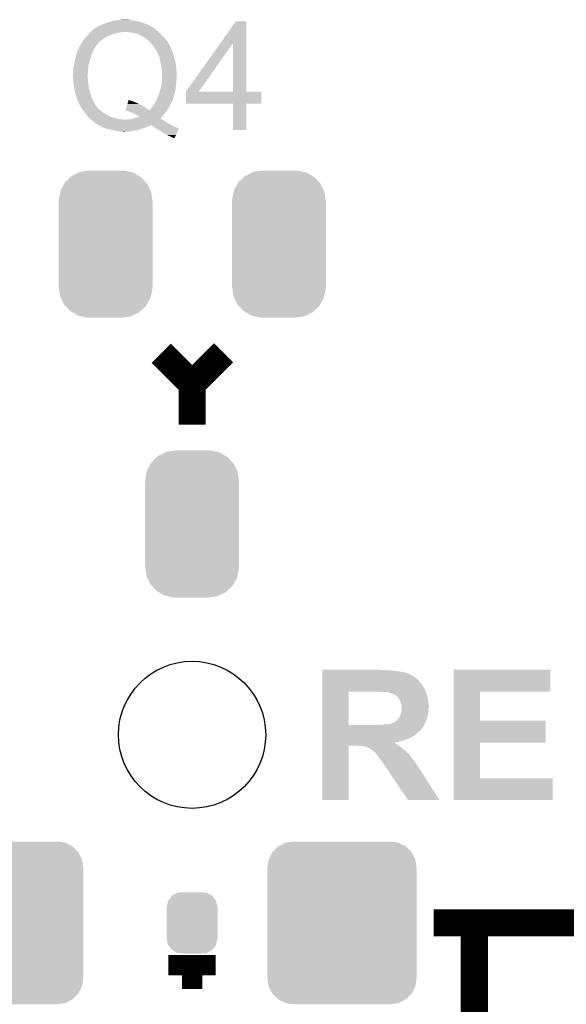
# Model space of a CAD drawing. Extents: x -1.3 to 24.2, y -3.9 to 55.4.
# Tile 22 of 30: x 10.3 to 14.4, y 16.6 to 24. Entities that reach past the tile are written whole.
import ezdxf

# ---------------------------------------------------------------- set-up
doc = ezdxf.new("R2010")
doc.units = 0
doc.layers.get('0').update_dxf_attribs({"linetype": 'CONTINUOUS'})
doc.layers.add('NB_IOT_7_CLICK_V102_GTO', color=11, linetype='CONTINUOUS')
doc.layers.add('NB_IOT_7_CLICK_V102_GTS', color=8, linetype='CONTINUOUS')

# ---------------------------------------------------------------- blocks, each defined once
blk = doc.blocks.new('ROUND_171')
blk.add_circle((0, 0), 0.5512)
blk = doc.blocks.new('CUSTOM_175')
for points in [[(-0.252138, 0.51167), (-0.202108, 0.535846), (0.248472, 0.51167), (0.206292, 0.535846)], [(-0.202108, 0.535846), (-0.191284, 0.541076), (0.206292, 0.535846), (0.182946, 0.541076)], [(-0.191284, 0.541076), (-0.128164, 0.55062), (0.182946, 0.541076), (0.140342, 0.55062)], [(-0.128164, 0.55062), (-0.12446, 0.55118), (0.140342, 0.55062), (0.12446, 0.55118)], [(-0.335186, 0.406952), (-0.30891, 0.452798), (0.333164, 0.406952), (0.31101, 0.452798)], [(-0.30891, 0.452798), (-0.301578, 0.465588), (0.31101, 0.452798), (0.29909, 0.465588)], [(-0.301578, 0.465588), (-0.262258, 0.502238), (0.29909, 0.465588), (0.264928, 0.502238)], [(-0.262258, 0.502238), (-0.252138, 0.51167), (0.264928, 0.502238), (0.248472, 0.51167)], [(-0.34996, 0.341002), (-0.33855, 0.391944), (0.34812, 0.341002), (0.340416, 0.391944)], [(-0.33855, 0.391944), (-0.335186, 0.406952), (0.340416, 0.391944), (0.333164, 0.406952)], [(-0.35179, -0.32512), (-0.35179, 0.32512), (0.35179, -0.32512), (0.35179, 0.32512)], [(-0.35052, 0.32512), (-0.34996, 0.341002), (0.35052, 0.32512), (0.34812, 0.341002)], [(-0.348118, -0.341002), (-0.35052, -0.32512), (0.34996, -0.341002), (0.35052, -0.32512)], [(-0.340416, -0.391944), (-0.348118, -0.341002), (0.338548, -0.391944), (0.34996, -0.341002)], [(-0.333162, -0.406952), (-0.340416, -0.391944), (0.335186, -0.406952), (0.338548, -0.391944)], [(-0.31101, -0.452798), (-0.333162, -0.406952), (0.308908, -0.452798), (0.335186, -0.406952)], [(-0.299088, -0.465588), (-0.31101, -0.452798), (0.301578, -0.465588), (0.308908, -0.452798)], [(-0.264928, -0.502238), (-0.299088, -0.465588), (0.262256, -0.502238), (0.301578, -0.465588)], [(-0.24847, -0.51167), (-0.264928, -0.502238), (0.252138, -0.51167), (0.262256, -0.502238)], [(-0.206292, -0.535846), (-0.24847, -0.51167), (0.202106, -0.535846), (0.252138, -0.51167)], [(-0.182944, -0.541076), (-0.206292, -0.535846), (0.191284, -0.541076), (0.202106, -0.535846)], [(-0.140342, -0.55062), (-0.182944, -0.541076), (0.128162, -0.55062), (0.191284, -0.541076)], [(-0.12446, -0.55118), (-0.140342, -0.55062), (0.12446, -0.55118), (0.128162, -0.55062)]]:
    blk.add_solid(points)
blk = doc.blocks.new('CUSTOM_184')
for points in [[(-0.47121, 0.576274), (-0.427362, 0.599506), (0.474182, 0.576274), (0.424052, 0.599506)], [(-0.427362, 0.599506), (-0.408956, 0.602522), (0.424052, 0.599506), (0.417544, 0.602522)], [(-0.408956, 0.602522), (-0.36576, 0.6096), (0.417544, 0.602522), (0.36576, 0.6096)], [(-0.547174, 0.478162), (-0.525474, 0.524982), (0.548706, 0.478162), (0.5239, 0.524982)], [(-0.525474, 0.524982), (-0.517566, 0.533322), (0.5239, 0.524982), (0.51948, 0.533322)], [(-0.517566, 0.533322), (-0.482522, 0.57028), (0.51948, 0.533322), (0.480504, 0.57028)], [(-0.482522, 0.57028), (-0.47121, 0.576274), (0.480504, 0.57028), (0.474182, 0.576274)], [(-0.5588, 0.41656), (-0.551722, 0.468344), (0.5588, 0.41656), (0.550316, 0.468344)], [(-0.551722, 0.468344), (-0.547174, 0.478162), (0.550316, 0.468344), (0.548706, 0.478162)], [(-0.5588, -0.41656), (-0.5588, 0.41656), (0.5588, -0.41656), (0.5588, 0.41656)], [(-0.550314, -0.468344), (-0.5588, -0.41656), (0.551722, -0.468344), (0.5588, -0.41656)], [(-0.548706, -0.478162), (-0.550314, -0.468344), (0.547172, -0.478162), (0.551722, -0.468344)], [(-0.523898, -0.524982), (-0.548706, -0.478162), (0.525474, -0.524982), (0.547172, -0.478162)], [(-0.51948, -0.533322), (-0.523898, -0.524982), (0.517564, -0.533322), (0.525474, -0.524982)], [(-0.480502, -0.57028), (-0.51948, -0.533322), (0.482522, -0.57028), (0.517564, -0.533322)], [(-0.474182, -0.576274), (-0.480502, -0.57028), (0.471208, -0.576274), (0.482522, -0.57028)], [(-0.42405, -0.599506), (-0.474182, -0.576274), (0.427362, -0.599506), (0.471208, -0.576274)], [(-0.417544, -0.602522), (-0.42405, -0.599506), (0.408954, -0.602522), (0.427362, -0.599506)], [(-0.36576, -0.6096), (-0.417544, -0.602522), (0.36576, -0.6096), (0.408954, -0.602522)]]:
    blk.add_solid(points)
blk = doc.blocks.new('CUSTOM_185')
for points in [[(-0.14945, 0.204582), (-0.108918, 0.225912), (0.148072, 0.204582), (0.110354, 0.225912)], [(-0.108918, 0.225912), (-0.10704, 0.2269), (0.110354, 0.225912), (0.097592, 0.2269)], [(-0.10704, 0.2269), (-0.059208, 0.22987), (0.097592, 0.2269), (0.059224, 0.22987)], [(-0.1905, 0.11684), (-0.179708, 0.163698), (0.1905, 0.11684), (0.180448, 0.163698)], [(-0.179708, 0.163698), (-0.178984, 0.166838), (0.180448, 0.163698), (0.178142, 0.166838)], [(-0.178984, 0.166838), (-0.15122, 0.20232), (0.178142, 0.166838), (0.15207, 0.20232)], [(-0.15122, 0.20232), (-0.14945, 0.204582), (0.15207, 0.20232), (0.148072, 0.204582)], [(-0.1905, 0.11557), (-0.1905, 0.11684), (0.1905, 0.11557), (0.1905, 0.11684)], [(-0.1905, -0.11557), (-0.1905, 0.11557), (0.1905, -0.11557), (0.1905, 0.11557)], [(-0.1905, -0.11684), (-0.1905, -0.11557), (0.1905, -0.11684), (0.1905, -0.11557)], [(-0.180452, -0.163698), (-0.1905, -0.11684), (0.179708, -0.163698), (0.1905, -0.11684)], [(-0.17816, -0.166816), (-0.180452, -0.163698), (0.178992, -0.166816), (0.179708, -0.163698)], [(-0.152076, -0.20232), (-0.17816, -0.166816), (0.151218, -0.20232), (0.178992, -0.166816)], [(-0.148108, -0.204564), (-0.152076, -0.20232), (0.149464, -0.204564), (0.151218, -0.20232)], [(-0.110362, -0.225914), (-0.148108, -0.204564), (0.108912, -0.225914), (0.149464, -0.204564)], [(-0.097714, -0.226892), (-0.110362, -0.225914), (0.107056, -0.226892), (0.108912, -0.225914)], [(-0.059208, -0.22987), (-0.097714, -0.226892), (0.059224, -0.22987), (0.107056, -0.226892)]]:
    blk.add_solid(points)

msp = doc.modelspace()

# ---------------------------------------------------------------- linework, layer by layer
at = {"layer": 'NB_IOT_7_CLICK_V102_GTO'}
for points, const_width in [([(11.3284, 21.51634), (11.55954, 21.2852), (11.79576, 21.51888)], 0.2032), ([(11.55954, 20.9804), (11.55954, 21.2852)], 0.2032), ([(13.36802, 17.2466), (16.11122, 17.2466)], 0.2032), ([(13.67282, 15.6337), (13.67282, 17.2466)], 0.2032), ([(11.38174, 16.9291), (11.73734, 16.9291)], 0.1524), ([(11.55954, 16.7513), (11.55954, 16.9291)], 0.1524)]:
    msp.add_lwpolyline(points, dxfattribs=dict(at, const_width=const_width))
for points in [[(10.888982, 23.98014), (10.899142, 23.98522), (11.22426, 23.98014), (11.211056, 23.98522)], [(10.899142, 23.98522), (10.92201, 23.992842), (11.211056, 23.98522), (11.19124, 23.992842)], [(10.92201, 23.992842), (10.94486, 24.000458), (11.19124, 23.992842), (11.164582, 24.000458)], [(10.94486, 24.000458), (10.955872, 24.003), (11.164582, 24.000458), (11.155682, 24.003)], [(10.955872, 24.003), (10.97788, 24.00808), (11.155682, 24.003), (11.125202, 24.00808)], [(10.97788, 24.00808), (10.99693, 24.01062), (11.125202, 24.00808), (11.10996, 24.01062)], [(10.99693, 24.01062), (11.01598, 24.01316), (11.10996, 24.01062), (11.097262, 24.01316)], [(11.01598, 24.01316), (11.036302, 24.0157), (11.097262, 24.01316), (11.084562, 24.0157)], [(11.771724, 23.840384), (11.887194, 24.002978), (11.965948, 23.840384), (11.96594, 24.002978)], [(11.887194, 24.002978), (11.88721, 24.003), (11.96594, 24.002978), (11.88721, 24.003)], [(10.785856, 23.90902), (10.790428, 23.9141), (10.97026, 23.90902), (10.988038, 23.9141)], [(10.790428, 23.9141), (10.795, 23.91918), (10.988038, 23.9141), (11.01344, 23.91918)], [(10.795, 23.91918), (10.797794, 23.92172), (11.01344, 23.91918), (11.026142, 23.92172)], [(10.797794, 23.92172), (10.797796, 23.921722), (11.026142, 23.92172), (11.036302, 23.921722)], [(10.797796, 23.921722), (10.800588, 23.92426), (11.036302, 23.921722), (11.043924, 23.92426)], [(10.800588, 23.92426), (10.817352, 23.9395), (11.31062, 23.92426), (11.290302, 23.9395)], [(10.817352, 23.9395), (10.82294, 23.94458), (11.290302, 23.9395), (11.285222, 23.94458)], [(10.82294, 23.94458), (10.826746, 23.947118), (11.285222, 23.94458), (11.282682, 23.947118)], [(10.826746, 23.947118), (10.841988, 23.957278), (11.282682, 23.947118), (11.267442, 23.957278)], [(10.841988, 23.957278), (10.845798, 23.959818), (11.267442, 23.957278), (11.262364, 23.959818)], [(10.845798, 23.959818), (10.84961, 23.962358), (11.262364, 23.959818), (11.25982, 23.962358)], [(10.84961, 23.962358), (10.853424, 23.9649), (11.25982, 23.962358), (11.255374, 23.9649)], [(10.853424, 23.9649), (10.855966, 23.964906), (11.255374, 23.9649), (11.255364, 23.964906)], [(10.855966, 23.964906), (10.858504, 23.967442), (11.255364, 23.964906), (11.250926, 23.967442)], [(10.858504, 23.967442), (10.863582, 23.96998), (11.250926, 23.967442), (11.246486, 23.96998)], [(10.863582, 23.96998), (10.871198, 23.97252), (11.246486, 23.96998), (11.242042, 23.97252)], [(10.871198, 23.97252), (10.871204, 23.972522), (11.242042, 23.97252), (11.242038, 23.972522)], [(10.871204, 23.972522), (10.878822, 23.977602), (11.242038, 23.972522), (11.230184, 23.977602)], [(10.878822, 23.977602), (10.888982, 23.98014), (11.230184, 23.977602), (11.22426, 23.98014)], [(11.08456, 23.92172), (11.05662, 23.92426), (11.312878, 23.92172), (11.31062, 23.92426)], [(11.11504, 23.91664), (11.08456, 23.92172), (11.317394, 23.91664), (11.312878, 23.92172)], [(11.1379, 23.911558), (11.11504, 23.91664), (11.321912, 23.911558), (11.317394, 23.91664)], [(11.160758, 23.90394), (11.1379, 23.911558), (11.328684, 23.90394), (11.321912, 23.911558)], [(10.727266, 23.832822), (10.72896, 23.8379), (10.85088, 23.832822), (10.853434, 23.8379)], [(10.72896, 23.8379), (10.728962, 23.837902), (10.853434, 23.8379), (10.853662, 23.837902)], [(10.728962, 23.837902), (10.728976, 23.837922), (10.853662, 23.837902), (10.85596, 23.837922)], [(10.728976, 23.837922), (10.730868, 23.840446), (10.85596, 23.837922), (10.855966, 23.840446)], [(10.730868, 23.840446), (10.73658, 23.84806), (10.855966, 23.840446), (10.86358, 23.84806)], [(10.73658, 23.84806), (10.74166, 23.85568), (10.86358, 23.84806), (10.8712, 23.85568)], [(10.74166, 23.85568), (10.750126, 23.86838), (10.8712, 23.85568), (10.88898, 23.86838)], [(10.750126, 23.86838), (10.751822, 23.870922), (10.88898, 23.86838), (10.892792, 23.870922)], [(10.751822, 23.870922), (10.75859, 23.878538), (10.892792, 23.870922), (10.904218, 23.878538)], [(10.75859, 23.878538), (10.767624, 23.8887), (10.904218, 23.878538), (10.922, 23.8887)], [(10.767624, 23.8887), (10.77214, 23.89378), (10.922, 23.8887), (10.933852, 23.89378)], [(10.77214, 23.89378), (10.774426, 23.89632), (10.933852, 23.89378), (10.93978, 23.89632)], [(10.774426, 23.89632), (10.781284, 23.90394), (10.93978, 23.89632), (10.955022, 23.90394)], [(10.781284, 23.90394), (10.785856, 23.90902), (10.955022, 23.90394), (10.97026, 23.90902)], [(11.166684, 23.9014), (11.160758, 23.90394), (11.33094, 23.9014), (11.328684, 23.90394)], [(11.17854, 23.896318), (11.166684, 23.9014), (11.336022, 23.896318), (11.33094, 23.9014)], [(11.183624, 23.89124), (11.17854, 23.896318), (11.3411, 23.89124), (11.336022, 23.896318)], [(11.19124, 23.8887), (11.183624, 23.89124), (11.34364, 23.8887), (11.3411, 23.89124)], [(11.19632, 23.886158), (11.19124, 23.8887), (11.346182, 23.886158), (11.34364, 23.8887)], [(11.198866, 23.88362), (11.19632, 23.886158), (11.34872, 23.88362), (11.346182, 23.886158)], [(11.201406, 23.883616), (11.198866, 23.88362), (11.348724, 23.883616), (11.34872, 23.88362)], [(11.211202, 23.875998), (11.201406, 23.883616), (11.35634, 23.875998), (11.348724, 23.883616)], [(11.22426, 23.86584), (11.211202, 23.875998), (11.36396, 23.86584), (11.35634, 23.875998)], [(11.244582, 23.84806), (11.22426, 23.86584), (11.377298, 23.84806), (11.36396, 23.86584)], [(11.246806, 23.84552), (11.244582, 23.84806), (11.379202, 23.84552), (11.377298, 23.84806)], [(11.26236, 23.827742), (11.246806, 23.84552), (11.388772, 23.827742), (11.379202, 23.84552)], [(11.513844, 23.477256), (11.771724, 23.840384), (11.610364, 23.477256), (11.866844, 23.840384)], [(11.866858, 23.47722), (11.866844, 23.840384), (11.965962, 23.47722), (11.965948, 23.840384)], [(10.689674, 23.743922), (10.69848, 23.776942), (10.802622, 23.743922), (10.816772, 23.776942)], [(10.69848, 23.776942), (10.699664, 23.77948), (10.816772, 23.776942), (10.81786, 23.77948)], [(10.699664, 23.77948), (10.70559, 23.79218), (10.81786, 23.77948), (10.82548, 23.79218)], [(10.70559, 23.79218), (10.71626, 23.81504), (10.82548, 23.79218), (10.83691, 23.81504)], [(10.71626, 23.81504), (10.71753, 23.81758), (10.83691, 23.81504), (10.838182, 23.81758)], [(10.71753, 23.81758), (10.718802, 23.82012), (10.838182, 23.81758), (10.84072, 23.82012)], [(10.718802, 23.82012), (10.72134, 23.82266), (10.84072, 23.82012), (10.84326, 23.82266)], [(10.72134, 23.82266), (10.723032, 23.8252), (10.84326, 23.82266), (10.8458, 23.8252)], [(10.723032, 23.8252), (10.72642, 23.83028), (10.8458, 23.8252), (10.849184, 23.83028)], [(10.72642, 23.83028), (10.727266, 23.832822), (10.849184, 23.83028), (10.85088, 23.832822)], [(11.273252, 23.812494), (11.26236, 23.827742), (11.39698, 23.812494), (11.388772, 23.827742)], [(11.275062, 23.80996), (11.273252, 23.812494), (11.396986, 23.80996), (11.39698, 23.812494)], [(11.275066, 23.809954), (11.275062, 23.80996), (11.396986, 23.809954), (11.396986, 23.80996)], [(11.276516, 23.807416), (11.275066, 23.809954), (11.399522, 23.807416), (11.396986, 23.809954)], [(11.279418, 23.802338), (11.276516, 23.807416), (11.40206, 23.802338), (11.399522, 23.807416)], [(11.283774, 23.794716), (11.279418, 23.802338), (11.404602, 23.794716), (11.40206, 23.802338)], [(11.28522, 23.792182), (11.283774, 23.794716), (11.406292, 23.792182), (11.404602, 23.794716)], [(11.289288, 23.787098), (11.28522, 23.792182), (11.409682, 23.787098), (11.406292, 23.792182)], [(11.295382, 23.779478), (11.289288, 23.787098), (11.411588, 23.779478), (11.409682, 23.787098)], [(11.296652, 23.776942), (11.295382, 23.779478), (11.41222, 23.776942), (11.411588, 23.779478)], [(11.297922, 23.7744), (11.296652, 23.776942), (11.413068, 23.7744), (11.41222, 23.776942)], [(11.30046, 23.771854), (11.297922, 23.7744), (11.413916, 23.771854), (11.413068, 23.7744)], [(11.300462, 23.766776), (11.30046, 23.771854), (11.41561, 23.766776), (11.413916, 23.771854)], [(11.30277, 23.7617), (11.300462, 23.766776), (11.4173, 23.7617), (11.41561, 23.766776)], [(11.308546, 23.748998), (11.30277, 23.7617), (11.42238, 23.748998), (11.4173, 23.7617)], [(10.675424, 23.677882), (10.6807, 23.70074), (10.784842, 23.677882), (10.792458, 23.70074)], [(10.6807, 23.700742), (10.685272, 23.7236), (10.79246, 23.700742), (10.79754, 23.7236)], [(10.6807, 23.70074), (10.6807, 23.700742), (10.792458, 23.70074), (10.79246, 23.700742)], [(10.685272, 23.7236), (10.68832, 23.73884), (10.79754, 23.7236), (10.80135, 23.73884)], [(10.68832, 23.73884), (10.689674, 23.743922), (10.80135, 23.73884), (10.802622, 23.743922)], [(11.313162, 23.73884), (11.308546, 23.748998), (11.424074, 23.73884), (11.42238, 23.748998)], [(11.314548, 23.733758), (11.313162, 23.73884), (11.42492, 23.733758), (11.424074, 23.73884)], [(11.319396, 23.71598), (11.314548, 23.733758), (11.43, 23.71598), (11.42492, 23.733758)], [(11.32078, 23.7109), (11.319396, 23.71598), (11.431694, 23.7109), (11.43, 23.71598)], [(11.322474, 23.700738), (11.32078, 23.7109), (11.43508, 23.700738), (11.431694, 23.7109)], [(11.32586, 23.68042), (11.322474, 23.700738), (11.43762, 23.68042), (11.43508, 23.700738)], [(10.668, 23.624542), (10.67054, 23.637242), (10.77976, 23.624542), (10.780914, 23.637242)], [(10.668, 23.62454), (10.668, 23.624542), (10.77976, 23.62454), (10.77976, 23.624542)], [(10.668, 23.59406), (10.668, 23.62454), (10.77722, 23.59406), (10.77976, 23.62454)], [(10.67054, 23.652482), (10.67308, 23.66772), (10.7823, 23.652482), (10.783824, 23.66772)], [(10.67054, 23.65248), (10.67054, 23.652482), (10.7823, 23.65248), (10.7823, 23.652482)], [(10.67054, 23.637242), (10.67054, 23.65248), (10.780914, 23.637242), (10.7823, 23.65248)], [(10.67308, 23.66772), (10.675424, 23.677882), (10.783824, 23.66772), (10.784842, 23.677882)], [(11.33094, 23.652478), (11.32586, 23.68042), (11.441114, 23.652478), (11.43762, 23.68042)], [(11.33094, 23.642318), (11.33094, 23.652478), (11.442384, 23.642318), (11.441114, 23.652478)], [(11.331448, 23.63978), (11.33094, 23.642318), (11.4427, 23.63978), (11.442384, 23.642318)], [(11.33348, 23.629618), (11.331448, 23.63978), (11.443298, 23.629618), (11.4427, 23.63978)], [(11.33348, 23.596602), (11.33348, 23.629618), (11.44524, 23.596602), (11.443298, 23.629618)], [(10.668, 23.594058), (10.668, 23.59406), (10.77722, 23.594058), (10.77722, 23.59406)], [(10.668898, 23.578822), (10.668, 23.594058), (10.77722, 23.578822), (10.77722, 23.594058)], [(10.669494, 23.568662), (10.668898, 23.578822), (10.77976, 23.568662), (10.77722, 23.578822)], [(10.670242, 23.555962), (10.669494, 23.568662), (10.77976, 23.555962), (10.77976, 23.568662)], [(10.67054, 23.55088), (10.670242, 23.555962), (10.780608, 23.55088), (10.77976, 23.555962)], [(10.671812, 23.54072), (10.67054, 23.55088), (10.7823, 23.54072), (10.780608, 23.55088)], [(10.67562, 23.510242), (10.671812, 23.54072), (10.786656, 23.510242), (10.7823, 23.54072)], [(11.33115, 23.53564), (11.332208, 23.548338), (11.44016, 23.53564), (11.4427, 23.548338)], [(11.332208, 23.548338), (11.33348, 23.56358), (11.4427, 23.548338), (11.4427, 23.56358)], [(11.33348, 23.578818), (11.33348, 23.596602), (11.445238, 23.578818), (11.44524, 23.596602)], [(11.33348, 23.571196), (11.33348, 23.578818), (11.4427, 23.571196), (11.445238, 23.578818)], [(11.33348, 23.56358), (11.33348, 23.571196), (11.4427, 23.56358), (11.4427, 23.571196)], [(10.67689, 23.505162), (10.67562, 23.510242), (10.78738, 23.505162), (10.786656, 23.510242)], [(10.6807, 23.48992), (10.67689, 23.505162), (10.791446, 23.48992), (10.78738, 23.505162)], [(10.68324, 23.472142), (10.6807, 23.48992), (10.796186, 23.472142), (10.791446, 23.48992)], [(10.684934, 23.46706), (10.68324, 23.472142), (10.79754, 23.46706), (10.796186, 23.472142)], [(10.691706, 23.446742), (10.684934, 23.46706), (10.80262, 23.446742), (10.79754, 23.46706)], [(11.313158, 23.459438), (11.31711, 23.47722), (11.428094, 23.459438), (11.43254, 23.47722)], [(11.31711, 23.47722), (11.31824, 23.4823), (11.43254, 23.47722), (11.433386, 23.4823)], [(11.31824, 23.4823), (11.32586, 23.5077), (11.433386, 23.4823), (11.43762, 23.5077)], [(11.32586, 23.5077), (11.33094, 23.533098), (11.43762, 23.5077), (11.439928, 23.533098)], [(11.33094, 23.533098), (11.33115, 23.53564), (11.439928, 23.533098), (11.44016, 23.53564)], [(11.51382, 23.385802), (11.513822, 23.477198), (12.077678, 23.385802), (12.0777, 23.477198)], [(11.513822, 23.47722), (11.513824, 23.477226), (11.866858, 23.47722), (11.82411, 23.477226)], [(11.513822, 23.477198), (11.513822, 23.47722), (12.0777, 23.477198), (11.965962, 23.47722)], [(11.513824, 23.477226), (11.513844, 23.477256), (11.82411, 23.477226), (11.610364, 23.477256)], [(10.693398, 23.441662), (10.691706, 23.446742), (10.804526, 23.441662), (10.80262, 23.446742)], [(10.69594, 23.426422), (10.693398, 23.441662), (10.81024, 23.426422), (10.804526, 23.441662)], [(10.695942, 23.42642), (10.69594, 23.426422), (10.81024, 23.42642), (10.81024, 23.426422)], [(10.70102, 23.41372), (10.695942, 23.42642), (10.81659, 23.41372), (10.81024, 23.42642)], [(10.704832, 23.4061), (10.70102, 23.41372), (10.8204, 23.4061), (10.81659, 23.41372)], [(10.7061, 23.403562), (10.704832, 23.4061), (10.821852, 23.403562), (10.8204, 23.4061)], [(10.708638, 23.393402), (10.7061, 23.403562), (10.827656, 23.393402), (10.821852, 23.403562)], [(10.711182, 23.388318), (10.708638, 23.393402), (10.83056, 23.388318), (10.827656, 23.393402)], [(11.074736, 23.38324), (11.081284, 23.40356), (11.1633, 23.38324), (11.11758, 23.40356)], [(11.081284, 23.40356), (11.082102, 23.406098), (11.11758, 23.40356), (11.10996, 23.406098)], [(11.082102, 23.406098), (11.082922, 23.40864), (11.10996, 23.406098), (11.099798, 23.40864)], [(11.082922, 23.40864), (11.08374, 23.41118), (11.099798, 23.40864), (11.094716, 23.41118)], [(11.08374, 23.41118), (11.083742, 23.411186), (11.094716, 23.41118), (11.089634, 23.411186)], [(11.083742, 23.411186), (11.084554, 23.413704), (11.089634, 23.411186), (11.087112, 23.413704)], [(11.084554, 23.413704), (11.087094, 23.41372), (11.087112, 23.413704), (11.087094, 23.41372)], [(11.279292, 23.38832), (11.284372, 23.39594), (11.40206, 23.38832), (11.4046, 23.39594)], [(11.284372, 23.39594), (11.287758, 23.401018), (11.4046, 23.39594), (11.407984, 23.401018)], [(11.287758, 23.401018), (11.288844, 23.403554), (11.407984, 23.401018), (11.409676, 23.403554)], [(11.288844, 23.403554), (11.289934, 23.406096), (11.409676, 23.403554), (11.40968, 23.406096)], [(11.289934, 23.406096), (11.29211, 23.411176), (11.40968, 23.406096), (11.412218, 23.411176)], [(11.29211, 23.411176), (11.293198, 23.413714), (11.412218, 23.411176), (11.414754, 23.413714)], [(11.293198, 23.413714), (11.294288, 23.416256), (11.414754, 23.413714), (11.41476, 23.416256)], [(11.294288, 23.416256), (11.303, 23.43658), (11.41476, 23.416256), (11.421532, 23.43658)], [(11.303, 23.43658), (11.307514, 23.446742), (11.421532, 23.43658), (11.42492, 23.446742)], [(11.307514, 23.446742), (11.313158, 23.459438), (11.42492, 23.446742), (11.428094, 23.459438)], [(10.71626, 23.37816), (10.711182, 23.388318), (10.83564, 23.37816), (10.83056, 23.388318)], [(10.72251, 23.368004), (10.71626, 23.37816), (10.840718, 23.368004), (10.83564, 23.37816)], [(10.731888, 23.352766), (10.72251, 23.368004), (10.855954, 23.352766), (10.840718, 23.368004)], [(10.733452, 23.350226), (10.731888, 23.352766), (10.85596, 23.350226), (10.855954, 23.352766)], [(10.735016, 23.347682), (10.733452, 23.350226), (10.8585, 23.347682), (10.85596, 23.350226)], [(10.73658, 23.345142), (10.735016, 23.347682), (10.863576, 23.345142), (10.8585, 23.347682)], [(10.73658, 23.34514), (10.73658, 23.345142), (10.86358, 23.34514), (10.863576, 23.345142)], [(10.74039, 23.340062), (10.73658, 23.34514), (10.86866, 23.340062), (10.86358, 23.34514)], [(10.746106, 23.33244), (10.74039, 23.340062), (10.878818, 23.33244), (10.86866, 23.340062)], [(10.75182, 23.324822), (10.746106, 23.33244), (10.886438, 23.324822), (10.878818, 23.33244)], [(10.75944, 23.31466), (10.75182, 23.324822), (10.903376, 23.31466), (10.886438, 23.324822)], [(11.059184, 23.334974), (11.059194, 23.335008), (11.37129, 23.334974), (11.371318, 23.335008)], [(11.079482, 23.329898), (11.059184, 23.334974), (11.367344, 23.329898), (11.37129, 23.334974)], [(11.059194, 23.335008), (11.065732, 23.3553), (11.239464, 23.335008), (11.2141, 23.3553)], [(11.065732, 23.3553), (11.070644, 23.37054), (11.2141, 23.3553), (11.19124, 23.37054)], [(11.070644, 23.37054), (11.074736, 23.38324), (11.19124, 23.37054), (11.1633, 23.38324)], [(11.0998, 23.32228), (11.079482, 23.329898), (11.361418, 23.32228), (11.367344, 23.329898)], [(11.11758, 23.31466), (11.0998, 23.32228), (11.355492, 23.31466), (11.361418, 23.32228)], [(11.239464, 23.335008), (11.2395, 23.337506), (11.371318, 23.335008), (11.37326, 23.337506)], [(11.2395, 23.337506), (11.244576, 23.340058), (11.37326, 23.337506), (11.375244, 23.340058)], [(11.244576, 23.340058), (11.249658, 23.345138), (11.375244, 23.340058), (11.379196, 23.345138)], [(11.249658, 23.345138), (11.24966, 23.345142), (11.379196, 23.345138), (11.3792, 23.345142)], [(11.24966, 23.345142), (11.25474, 23.35276), (11.3792, 23.345142), (11.383432, 23.35276)], [(11.25474, 23.35276), (11.262358, 23.360378), (11.383432, 23.35276), (11.387664, 23.360378)], [(11.262358, 23.360378), (11.26693, 23.368), (11.387664, 23.360378), (11.3919, 23.368)], [(11.26693, 23.368), (11.2776, 23.385782), (11.3919, 23.368), (11.40079, 23.385782)], [(11.2776, 23.385782), (11.279292, 23.38832), (11.40079, 23.385782), (11.40206, 23.38832)], [(11.866858, 23.38578), (11.51382, 23.385802), (12.077678, 23.38578), (12.077678, 23.385802)], [(11.86686, 23.385758), (11.866858, 23.38578), (11.96594, 23.385758), (12.077678, 23.38578)], [(11.86688, 23.190222), (11.86686, 23.385758), (11.965918, 23.190222), (11.96594, 23.385758)], [(10.7696, 23.30196), (10.75944, 23.31466), (10.924542, 23.30196), (10.903376, 23.31466)], [(10.779758, 23.289262), (10.7696, 23.30196), (10.949938, 23.289262), (10.924542, 23.30196)], [(10.782302, 23.28672), (10.779758, 23.289262), (10.95502, 23.28672), (10.949938, 23.289262)], [(10.787382, 23.28164), (10.782302, 23.28672), (10.9728, 23.28164), (10.95502, 23.28672)], [(10.797542, 23.27148), (10.787382, 23.28164), (11.01344, 23.27148), (10.9728, 23.28164)], [(10.800082, 23.26894), (10.797542, 23.27148), (11.03376, 23.26894), (11.01344, 23.27148)], [(10.80262, 23.266402), (10.800082, 23.26894), (11.056602, 23.266402), (11.03376, 23.26894)], [(10.802624, 23.2664), (10.80262, 23.266402), (11.05662, 23.2664), (11.056602, 23.266402)], [(10.802626, 23.266398), (10.802624, 23.2664), (11.336024, 23.266398), (11.336022, 23.2664)], [(10.806012, 23.263858), (10.802626, 23.266398), (11.341102, 23.263858), (11.336024, 23.266398)], [(10.812778, 23.258782), (10.806012, 23.263858), (11.348718, 23.258782), (11.341102, 23.263858)], [(10.822938, 23.25116), (10.812778, 23.258782), (11.362056, 23.25116), (11.348718, 23.258782)], [(10.82548, 23.24862), (10.822938, 23.25116), (11.3665, 23.24862), (11.362056, 23.25116)], [(10.830558, 23.243542), (10.82548, 23.24862), (11.375642, 23.243542), (11.3665, 23.24862)], [(11.066778, 23.2664), (11.076938, 23.26894), (11.336022, 23.2664), (11.33348, 23.26894)], [(11.092178, 23.26894), (11.109944, 23.271478), (11.33348, 23.26894), (11.33094, 23.271478)], [(11.109944, 23.271478), (11.109958, 23.27148), (11.33094, 23.271478), (11.330938, 23.27148)], [(11.109958, 23.27148), (11.11884, 23.274018), (11.330938, 23.27148), (11.325864, 23.274018)], [(11.132818, 23.30704), (11.11758, 23.31466), (11.349566, 23.30704), (11.355492, 23.31466)], [(11.11884, 23.274018), (11.12768, 23.276544), (11.325864, 23.274018), (11.323334, 23.276544)], [(11.12768, 23.276544), (11.145522, 23.281642), (11.323334, 23.276544), (11.327858, 23.281642)], [(11.145518, 23.29942), (11.132818, 23.30704), (11.34364, 23.29942), (11.349566, 23.30704)], [(11.15822, 23.294336), (11.145518, 23.29942), (11.339126, 23.294336), (11.34364, 23.29942)], [(11.145522, 23.281642), (11.165732, 23.28922), (11.327858, 23.281642), (11.334584, 23.28922)], [(11.163306, 23.28926), (11.15822, 23.294336), (11.33462, 23.28926), (11.339126, 23.294336)], [(11.165732, 23.28922), (11.163306, 23.28926), (11.334584, 23.28922), (11.33462, 23.28926)], [(10.838176, 23.238462), (10.830558, 23.243542), (11.384786, 23.238462), (11.375642, 23.243542)], [(10.845796, 23.23592), (10.838176, 23.238462), (11.38936, 23.23592), (11.384786, 23.238462)], [(10.850874, 23.230846), (10.845796, 23.23592), (11.396972, 23.230846), (11.38936, 23.23592)], [(10.853398, 23.23084), (10.850874, 23.230846), (11.39698, 23.23084), (11.396972, 23.230846)], [(10.85342, 23.228316), (10.853398, 23.23084), (11.400766, 23.228316), (11.39698, 23.23084)], [(10.859372, 23.22576), (10.85342, 23.228316), (11.4046, 23.22576), (11.400766, 23.228316)], [(10.859386, 23.225754), (10.859372, 23.22576), (11.252194, 23.225754), (11.254736, 23.22576)], [(10.865292, 23.223218), (10.859386, 23.225754), (11.249656, 23.223218), (11.252194, 23.225754)], [(10.8712, 23.22068), (10.865292, 23.223218), (11.24458, 23.22068), (11.249656, 23.223218)], [(10.875014, 23.218138), (10.8712, 23.22068), (11.239498, 23.218138), (11.24458, 23.22068)], [(10.878822, 23.2156), (10.875014, 23.218138), (11.229338, 23.2156), (11.239498, 23.218138)], [(10.886438, 23.210522), (10.878822, 23.2156), (11.219182, 23.210522), (11.229338, 23.2156)], [(10.90067, 23.20544), (10.886438, 23.210522), (11.209018, 23.20544), (11.219182, 23.210522)], [(10.907788, 23.202898), (10.90067, 23.20544), (11.193778, 23.202898), (11.209018, 23.20544)], [(10.922, 23.197822), (10.907788, 23.202898), (11.181086, 23.197822), (11.193778, 23.202898)], [(10.92201, 23.19782), (10.922, 23.197822), (11.181082, 23.19782), (11.181086, 23.197822)], [(10.94571, 23.19274), (10.92201, 23.19782), (11.165838, 23.19274), (11.181082, 23.19782)], [(10.95756, 23.1902), (10.94571, 23.19274), (11.153984, 23.1902), (11.165838, 23.19274)], [(10.98804, 23.18258), (10.95756, 23.1902), (11.118424, 23.18258), (11.153984, 23.1902)], [(11.013438, 23.1775), (10.98804, 23.18258), (11.094718, 23.1775), (11.118424, 23.18258)], [(11.043918, 23.174962), (11.036296, 23.1775), (11.054094, 23.174962), (11.0744, 23.1775)], [(11.054078, 23.17496), (11.043918, 23.174962), (11.054078, 23.17496), (11.054094, 23.174962)], [(11.261512, 23.22068), (11.254736, 23.22576), (11.41222, 23.22068), (11.4046, 23.22576)], [(11.27506, 23.21052), (11.261512, 23.22068), (11.43762, 23.21052), (11.41222, 23.22068)], [(11.285222, 23.202898), (11.27506, 23.21052), (11.45473, 23.202898), (11.43762, 23.21052)], [(11.28938, 23.20034), (11.285222, 23.202898), (11.460472, 23.20034), (11.45473, 23.202898)], [(11.31824, 23.18258), (11.28938, 23.20034), (11.452502, 23.18258), (11.460472, 23.20034)], [(11.34618, 23.164802), (11.31824, 23.18258), (11.444524, 23.164802), (11.452502, 23.18258)], [(11.965918, 23.1902), (11.86688, 23.190222), (11.965918, 23.1902), (11.965918, 23.190222)], [(11.374118, 23.1521), (11.34618, 23.164802), (11.438824, 23.1521), (11.444524, 23.164802)], [(11.384276, 23.144482), (11.374118, 23.1521), (11.435406, 23.144482), (11.438824, 23.1521)], [(11.394438, 23.141942), (11.384276, 23.144482), (11.434266, 23.141942), (11.435406, 23.144482)], [(11.404598, 23.13686), (11.394438, 23.141942), (11.431986, 23.13686), (11.434266, 23.141942)], [(11.412216, 23.131782), (11.404598, 23.13686), (11.429708, 23.131782), (11.431986, 23.13686)], [(11.419838, 23.129242), (11.412216, 23.131782), (11.428568, 23.129242), (11.429708, 23.131782)], [(11.424914, 23.12924), (11.419838, 23.129242), (11.428566, 23.12924), (11.428568, 23.129242)], [(11.427438, 23.126722), (11.424914, 23.12924), (11.427438, 23.126722), (11.428566, 23.12924)], [(12.53492, 19.14144), (12.534922, 19.14398), (12.987022, 19.14144), (12.974322, 19.14398)], [(12.53492, 19.1389), (12.53492, 19.14144), (13.017502, 19.1389), (13.002262, 19.14144)], [(12.53492, 19.13636), (12.53492, 19.1389), (13.07338, 19.13636), (13.03528, 19.1389)], [(12.53492, 19.13128), (12.53492, 19.13636), (13.111478, 19.13128), (13.07338, 19.13636)], [(12.53492, 19.12366), (12.53492, 19.13128), (13.14704, 19.12366), (13.111478, 19.13128)], [(12.53492, 19.121118), (12.53492, 19.12366), (13.162282, 19.121118), (13.14704, 19.12366)], [(12.53492, 19.11604), (12.53492, 19.121118), (13.174984, 19.11604), (13.162282, 19.121118)], [(12.53492, 19.116034), (12.53492, 19.11604), (13.177526, 19.116034), (13.174984, 19.11604)], [(12.53492, 19.1135), (12.53492, 19.116034), (13.180064, 19.1135), (13.177526, 19.116034)], [(12.53492, 19.11096), (12.53492, 19.1135), (13.187682, 19.11096), (13.180064, 19.1135)], [(13.517898, 18.97888), (13.5179, 19.143958), (14.241758, 18.97888), (14.24178, 19.143958)], [(13.5179, 19.143958), (13.517902, 19.14398), (14.24178, 19.143958), (13.517902, 19.14398)], [(12.534918, 19.044922), (12.53492, 19.06524), (13.2715, 19.044922), (13.253722, 19.06524)], [(12.534918, 19.022056), (12.534918, 19.044922), (13.28928, 19.022056), (13.2715, 19.044922)], [(12.53492, 19.10334), (12.53492, 19.11096), (13.200382, 19.10334), (13.187682, 19.11096)], [(12.53492, 19.095718), (12.53492, 19.10334), (13.218162, 19.095718), (13.200382, 19.10334)], [(12.53492, 19.06524), (12.53492, 19.095718), (13.253722, 19.06524), (13.218162, 19.095718)], [(12.534912, 18.729982), (12.534918, 18.97888), (12.73302, 18.729982), (12.733042, 18.97888)], [(12.534918, 19.019516), (12.534918, 19.022056), (13.289282, 19.019516), (13.28928, 19.022056)], [(12.534918, 19.01444), (12.534918, 19.019516), (13.291822, 19.01444), (13.289282, 19.019516)], [(12.534918, 19.009356), (12.534918, 19.01444), (13.2969, 19.009356), (13.291822, 19.01444)], [(12.534918, 18.996658), (12.534918, 19.009356), (13.30198, 18.996658), (13.2969, 19.009356)], [(12.534918, 18.97888), (12.534918, 18.996658), (13.31214, 18.97888), (13.30198, 18.996658)], [(12.956562, 18.978876), (12.956542, 18.97888), (13.312142, 18.978876), (13.31214, 18.97888)], [(12.969242, 18.97634), (12.956562, 18.978876), (13.312706, 18.97634), (13.312142, 18.978876)], [(13.022584, 18.976338), (12.969242, 18.97634), (13.312706, 18.976338), (13.312706, 18.97634)], [(13.027662, 18.973798), (13.022584, 18.976338), (13.313272, 18.973798), (13.312706, 18.976338)], [(13.04544, 18.96872), (13.027662, 18.973798), (13.3144, 18.96872), (13.313272, 18.973798)], [(13.06068, 18.96364), (13.04544, 18.96872), (13.315528, 18.96364), (13.3144, 18.96872)], [(13.517892, 18.76298), (13.517898, 18.978858), (13.716022, 18.76298), (13.716, 18.978858)], [(13.517898, 18.978858), (13.517898, 18.97888), (13.716, 18.978858), (14.241758, 18.97888)], [(13.073382, 18.958558), (13.06068, 18.96364), (13.316658, 18.958558), (13.315528, 18.96364)], [(13.076764, 18.956022), (13.073382, 18.958558), (13.31722, 18.956022), (13.316658, 18.958558)], [(13.08354, 18.950938), (13.076764, 18.956022), (13.318746, 18.950938), (13.31722, 18.956022)], [(13.091164, 18.94332), (13.08354, 18.950938), (13.321032, 18.94332), (13.318746, 18.950938)], [(13.098782, 18.940772), (13.091164, 18.94332), (13.321796, 18.940772), (13.321032, 18.94332)], [(13.101322, 18.9357), (13.098782, 18.940772), (13.323318, 18.9357), (13.321796, 18.940772)], [(13.10386, 18.933158), (13.101322, 18.9357), (13.32408, 18.933158), (13.323318, 18.9357)], [(13.105764, 18.93062), (13.10386, 18.933158), (13.32484, 18.93062), (13.32408, 18.933158)], [(13.11148, 18.922998), (13.105764, 18.93062), (13.326112, 18.922998), (13.32484, 18.93062)], [(13.1191, 18.907758), (13.11148, 18.922998), (13.328652, 18.907758), (13.326112, 18.922998)], [(13.120626, 18.900142), (13.1191, 18.907758), (13.32992, 18.900142), (13.328652, 18.907758)], [(13.121642, 18.895058), (13.120626, 18.900142), (13.330344, 18.895058), (13.32992, 18.900142)], [(13.12672, 18.882358), (13.121642, 18.895058), (13.331402, 18.882358), (13.330344, 18.895058)], [(13.12164, 18.813778), (13.126718, 18.826478), (13.326362, 18.813778), (13.328902, 18.826478)], [(13.126718, 18.826478), (13.127734, 18.831558), (13.328902, 18.826478), (13.32992, 18.831558)], [(13.12926, 18.872198), (13.12672, 18.882358), (13.33225, 18.872198), (13.331402, 18.882358)], [(13.127734, 18.831558), (13.12926, 18.839178), (13.32992, 18.831558), (13.32992, 18.839178)], [(13.12926, 18.869662), (13.12926, 18.872198), (13.33246, 18.869662), (13.33225, 18.872198)], [(13.12926, 18.856956), (13.12926, 18.869662), (13.332458, 18.856956), (13.33246, 18.869662)], [(13.12926, 18.851876), (13.12926, 18.856956), (13.32992, 18.851876), (13.332458, 18.856956)], [(13.12926, 18.839178), (13.12926, 18.851876), (13.32992, 18.839178), (13.32992, 18.851876)], [(13.055586, 18.74012), (13.058138, 18.745192), (13.301002, 18.74012), (13.303342, 18.745192)], [(13.058138, 18.745192), (13.065768, 18.74774), (13.303342, 18.745192), (13.30452, 18.74774)], [(13.065768, 18.74774), (13.073378, 18.75028), (13.30452, 18.74774), (13.305674, 18.75028)], [(13.073378, 18.75028), (13.091158, 18.762978), (13.305674, 18.75028), (13.311446, 18.762978)], [(13.091158, 18.762978), (13.098778, 18.773138), (13.311446, 18.762978), (13.316064, 18.773138)], [(13.098778, 18.773138), (13.102162, 18.775678), (13.316064, 18.773138), (13.31722, 18.775678)], [(13.102162, 18.775678), (13.108932, 18.780756), (13.31722, 18.775678), (13.318488, 18.780756)], [(13.108932, 18.780756), (13.10894, 18.783296), (13.318488, 18.780756), (13.319124, 18.783296)], [(13.10894, 18.783296), (13.111478, 18.788376), (13.319124, 18.783296), (13.320394, 18.788376)], [(13.111478, 18.788376), (13.116556, 18.793458), (13.320394, 18.788376), (13.321664, 18.793458)], [(13.116556, 18.793458), (13.119098, 18.80108), (13.321664, 18.793458), (13.32357, 18.80108)], [(13.119098, 18.80108), (13.120114, 18.80616), (13.32357, 18.80108), (13.32484, 18.80616)], [(13.120114, 18.80616), (13.12164, 18.813778), (13.32484, 18.80616), (13.326362, 18.813778)], [(13.517888, 18.59788), (13.517892, 18.762958), (14.206198, 18.59788), (14.20622, 18.762958)], [(13.517892, 18.762958), (13.517892, 18.76298), (14.20622, 18.762958), (13.716022, 18.76298)], [(12.53491, 18.68678), (12.534912, 18.70202), (13.26895, 18.68678), (13.27912, 18.70202)], [(12.53491, 18.686774), (12.53491, 18.68678), (13.266414, 18.686774), (13.26895, 18.68678)], [(12.53491, 18.6817), (12.53491, 18.686774), (13.26134, 18.6817), (13.266414, 18.686774)], [(12.53491, 18.676618), (12.53491, 18.6817), (13.253718, 18.676618), (13.26134, 18.6817)], [(12.53491, 18.66392), (12.53491, 18.676618), (13.241018, 18.66392), (13.253718, 18.676618)], [(12.534912, 18.72996), (12.534912, 18.729982), (12.923522, 18.72996), (12.73302, 18.729982)], [(12.534912, 18.71472), (12.534912, 18.72996), (13.289278, 18.71472), (13.296312, 18.72996)], [(12.534912, 18.70202), (12.534912, 18.71472), (13.27912, 18.70202), (13.289278, 18.71472)], [(12.923522, 18.72996), (12.95146, 18.7325), (13.296312, 18.72996), (13.297484, 18.7325)], [(12.981942, 18.7325), (13.00988, 18.73504), (13.297484, 18.7325), (13.298656, 18.73504)], [(13.022578, 18.73504), (13.03528, 18.73758), (13.298656, 18.73504), (13.29983, 18.73758)], [(13.03528, 18.73758), (13.045438, 18.74012), (13.29983, 18.73758), (13.301002, 18.74012)], [(12.534908, 18.608038), (12.53491, 18.61312), (13.119098, 18.608038), (13.139418, 18.61312)], [(12.534908, 18.60042), (12.534908, 18.608038), (13.098778, 18.60042), (13.119098, 18.608038)], [(12.534908, 18.597942), (12.534908, 18.60042), (13.074582, 18.597942), (13.098778, 18.60042)], [(12.534908, 18.597922), (12.534908, 18.597942), (13.074582, 18.597922), (13.074582, 18.597942)], [(12.534908, 18.597874), (12.534908, 18.597922), (13.075926, 18.597874), (13.074582, 18.597922)], [(12.534908, 18.59534), (12.534908, 18.597874), (13.07846, 18.59534), (13.075926, 18.597874)], [(12.53491, 18.648678), (12.53491, 18.66392), (13.220698, 18.648678), (13.241018, 18.66392)], [(12.53491, 18.64106), (12.53491, 18.648678), (13.208, 18.64106), (13.220698, 18.648678)], [(12.53491, 18.63344), (12.53491, 18.64106), (13.19276, 18.63344), (13.208, 18.64106)], [(12.53491, 18.62582), (12.53491, 18.63344), (13.17498, 18.62582), (13.19276, 18.63344)], [(12.53491, 18.62074), (12.53491, 18.62582), (13.15974, 18.62074), (13.17498, 18.62582)], [(12.53491, 18.61312), (12.53491, 18.62074), (13.139418, 18.61312), (13.15974, 18.62074)], [(13.517882, 18.33118), (13.517888, 18.597858), (13.716022, 18.33118), (13.716, 18.597858)], [(13.517888, 18.597858), (13.517888, 18.59788), (13.716, 18.597858), (14.206198, 18.59788)], [(12.5349, 18.168642), (12.534908, 18.574998), (12.732998, 18.168642), (12.73302, 18.574998)], [(12.534908, 18.59026), (12.534908, 18.59534), (13.08608, 18.59026), (13.07846, 18.59534)], [(12.534908, 18.58264), (12.534908, 18.59026), (13.09624, 18.58264), (13.08608, 18.59026)], [(12.534908, 18.57502), (12.534908, 18.58264), (13.10767, 18.57502), (13.09624, 18.58264)], [(12.534908, 18.574998), (12.534908, 18.57502), (12.73302, 18.574998), (12.796518, 18.57502)], [(12.8143, 18.57248), (12.796518, 18.57502), (13.11148, 18.57248), (13.10767, 18.57502)], [(12.84732, 18.56994), (12.832078, 18.57248), (13.115036, 18.56994), (13.11148, 18.57248)], [(12.85748, 18.567398), (12.84732, 18.56994), (13.118596, 18.567398), (13.115036, 18.56994)], [(12.865096, 18.56486), (12.85748, 18.567398), (13.122148, 18.56486), (13.118596, 18.567398)], [(12.867634, 18.562326), (12.865096, 18.56486), (13.125696, 18.562326), (13.122148, 18.56486)], [(12.870176, 18.56232), (12.867634, 18.562326), (13.125704, 18.56232), (13.125696, 18.562326)], [(12.875258, 18.55978), (12.870176, 18.56232), (13.12926, 18.55978), (13.125704, 18.56232)], [(12.88034, 18.55724), (12.875258, 18.55978), (13.132308, 18.55724), (13.12926, 18.55978)], [(12.89304, 18.55216), (12.88034, 18.55724), (13.138404, 18.55216), (13.132308, 18.55724)], [(12.899816, 18.54708), (12.89304, 18.55216), (13.1445, 18.54708), (13.138404, 18.55216)], [(12.9032, 18.544542), (12.899816, 18.54708), (13.147462, 18.544542), (13.1445, 18.54708)], [(12.913354, 18.539462), (12.9032, 18.544542), (13.153386, 18.539462), (13.147462, 18.544542)], [(12.918438, 18.531842), (12.913354, 18.539462), (13.162274, 18.531842), (13.153386, 18.539462)], [(12.92606, 18.52676), (12.918438, 18.531842), (13.168202, 18.52676), (13.162274, 18.531842)], [(12.928594, 18.524226), (12.92606, 18.52676), (13.171158, 18.524226), (13.168202, 18.52676)], [(12.9286, 18.52169), (12.928594, 18.524226), (13.174114, 18.52169), (13.171158, 18.524226)], [(12.936218, 18.516602), (12.9286, 18.52169), (13.18005, 18.516602), (13.174114, 18.52169)], [(12.936226, 18.516592), (12.936218, 18.516602), (13.18006, 18.516592), (13.18005, 18.516602)], [(12.937918, 18.514054), (12.936226, 18.516592), (13.180066, 18.514054), (13.18006, 18.516592)], [(12.9413, 18.50898), (12.937918, 18.514054), (13.18514, 18.50898), (13.180066, 18.514054)], [(12.943208, 18.506438), (12.9413, 18.50898), (13.18768, 18.506438), (13.18514, 18.50898)], [(12.950826, 18.49628), (12.943208, 18.506438), (13.1953, 18.49628), (13.18768, 18.506438)], [(12.95654, 18.48866), (12.950826, 18.49628), (13.200744, 18.48866), (13.1953, 18.49628)], [(12.964444, 18.4785), (12.95654, 18.48866), (13.208, 18.4785), (13.200744, 18.48866)], [(12.97432, 18.4658), (12.964444, 18.4785), (13.219112, 18.4658), (13.208, 18.4785)], [(12.979658, 18.458176), (12.97432, 18.4658), (13.225782, 18.458176), (13.219112, 18.4658)], [(12.990322, 18.44294), (12.979658, 18.458176), (13.2334, 18.44294), (13.225782, 18.458176)], [(12.9921, 18.4404), (12.990322, 18.44294), (13.235432, 18.4404), (13.2334, 18.44294)], [(12.998876, 18.43024), (12.9921, 18.4404), (13.24356, 18.43024), (13.235432, 18.4404)], [(13.007342, 18.41754), (12.998876, 18.43024), (13.252028, 18.41754), (13.24356, 18.43024)], [(13.008866, 18.415), (13.007342, 18.41754), (13.25372, 18.415), (13.252028, 18.41754)], [(13.01496, 18.404838), (13.008866, 18.415), (13.26098, 18.404838), (13.25372, 18.415)], [(13.02004, 18.39722), (13.01496, 18.404838), (13.26642, 18.39722), (13.26098, 18.404838)], [(13.027658, 18.3896), (13.02004, 18.39722), (13.271184, 18.3896), (13.26642, 18.39722)], [(13.03274, 18.379442), (13.027658, 18.3896), (13.277532, 18.379442), (13.271184, 18.3896)], [(13.048166, 18.35658), (13.03274, 18.379442), (13.29182, 18.35658), (13.277532, 18.379442)], [(13.174976, 18.168628), (13.048166, 18.35658), (13.411156, 18.168628), (13.29182, 18.35658)], [(13.51788, 18.168642), (13.517882, 18.331158), (14.259538, 18.168642), (14.25956, 18.331158)], [(13.517882, 18.331158), (13.517882, 18.33118), (14.25956, 18.331158), (13.716022, 18.33118)], [(12.732998, 18.16862), (12.5349, 18.168642), (12.732998, 18.16862), (12.732998, 18.168642)], [(13.41116, 18.16862), (13.174976, 18.168628), (13.41116, 18.16862), (13.411156, 18.168628)], [(14.259538, 18.16862), (13.51788, 18.168642), (14.259538, 18.16862), (14.259538, 18.168642)]]:
    msp.add_solid(points, dxfattribs=at)

# ---------------------------------------------------------------- block references
at = {"layer": 'NB_IOT_7_CLICK_V102_GTS'}
for name, p in [('CUSTOM_175', (10.91184, 22.33422)), ('CUSTOM_175', (12.20978, 22.33422)), ('CUSTOM_175', (11.55954, 20.23618)), ('ROUND_171', (11.55954, 18.6563)), ('CUSTOM_184', (10.1854, 17.2466)), ('CUSTOM_184', (12.68222, 17.2466)), ('CUSTOM_185', (11.55954, 17.2466))]:
    msp.add_blockref(name, p, dxfattribs=at)

doc.saveas('drawing.dxf')
